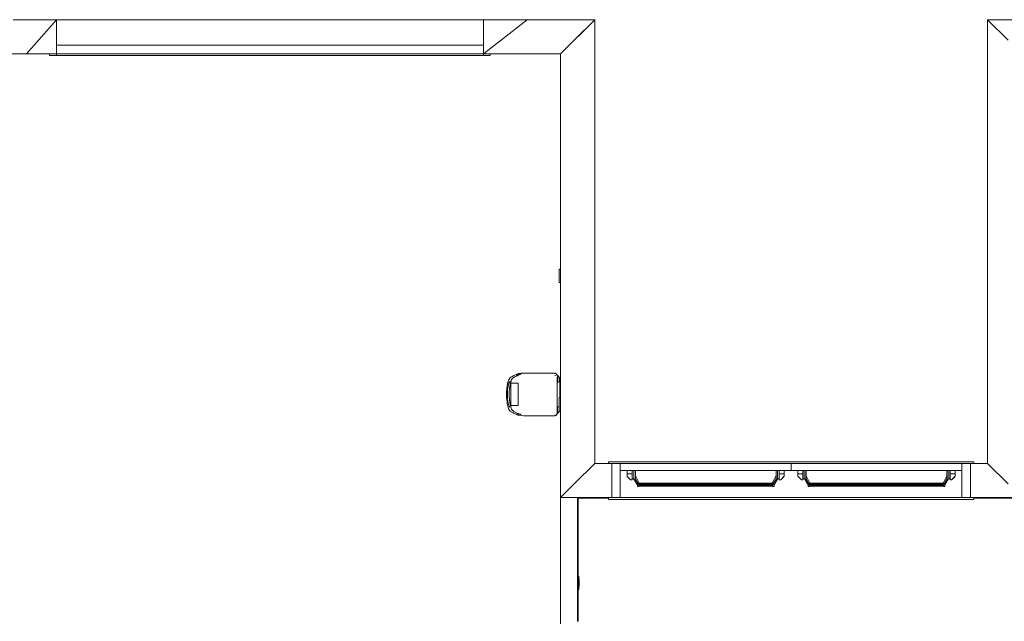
# Model space of a CAD drawing. Header units: millimetres. Extents: x 659 to 1031, y -73 to 11.
# Tile 10 of 141: x 700 to 712, y -48 to -41. Entities that reach past the tile are written whole.
import ezdxf

# ---------------------------------------------------------------- set-up
doc = ezdxf.new("R2010")
doc.units = ezdxf.units.MM
doc.header["$MEASUREMENT"] = 0
for name, color, linetype, lineweight in [('IFC-Elemento construtivo genérico-Contorno', 253, 'Continuous', 5), ('IFC-Elemento de mobília-Contorno', 152, 'Continuous', 5), ('IFC-Janela-Contorno', 142, 'Continuous', 5), ('IFC-Laje-Contorno', 134, 'Continuous', 5), ('IFC-Parede padrão-Contorno', 44, 'Continuous', 5), ('IFC-Porta-Contorno', 142, 'Continuous', 5), ('IFC-Viga-Contorno', 66, 'Continuous', 5)]:
    doc.layers.add(name, color=color, linetype=linetype, lineweight=lineweight)

msp = doc.modelspace()

# ---------------------------------------------------------------- linework, layer by layer
at = {"layer": 'IFC-Elemento construtivo genérico-Contorno', "color": 8, "lineweight": 5}
for p, q in [((706.592, -43.654), (706.593, -43.654)), ((706.592, -43.744), (706.592, -43.654)), ((706.593, -43.777), (706.593, -43.621)), ((706.593, -43.621), (706.609, -43.621)), ((706.592, -43.744), (706.593, -43.744)), ((706.593, -43.777), (706.609, -43.777)), ((706.592, -45.164), (706.593, -45.164)), ((706.592, -45.254), (706.592, -45.164)), ((706.593, -45.287), (706.593, -45.131)), ((706.593, -45.131), (706.609, -45.131)), ((706.592, -45.254), (706.593, -45.254)), ((706.593, -45.287), (706.609, -45.287)), ((706.815, -47.219), (706.825, -47.219)), ((706.825, -47.375), (706.825, -47.219)), ((706.825, -47.252), (706.827, -47.252)), ((706.827, -47.342), (706.827, -47.252)), ((706.815, -47.375), (706.825, -47.375)), ((706.825, -47.342), (706.827, -47.342))]:
    msp.add_line(p, q, dxfattribs=at)
at = {"layer": 'IFC-Elemento de mobília-Contorno', "color": 8, "lineweight": 5}
for p, q in [((706.105, -44.851), (706.114, -44.848)), ((706.11, -44.866), (706.114, -44.848)), ((706.11, -44.849), (706.114, -44.848)), ((706.114, -44.848), (706.12, -44.847)), ((706.114, -44.848), (706.118, -44.847)), ((706.118, -44.847), (706.122, -44.846)), ((706.12, -44.847), (706.126, -44.845)), ((706.12, -44.847), (706.123, -44.846)), ((706.122, -44.846), (706.127, -44.846)), ((706.123, -44.846), (706.129, -44.846)), ((706.126, -44.845), (706.137, -44.843)), ((706.127, -44.846), (706.127, -44.846)), ((706.129, -44.846), (706.13, -44.846)), ((706.129, -44.846), (706.14, -44.848)), ((706.133, -44.847), (706.137, -44.848)), ((706.137, -44.843), (706.15, -44.842)), ((706.137, -44.848), (706.142, -44.849)), ((706.14, -44.848), (706.141, -44.849)), ((706.15, -44.842), (706.176, -44.84)), ((706.176, -44.84), (706.205, -44.839)), ((706.205, -44.839), (706.227, -44.84)), ((706.225, -44.84), (706.255, -44.84)), ((706.227, -44.84), (706.547, -44.84)), ((706.546, -44.85), (706.547, -44.843)), ((706.546, -44.85), (706.547, -44.847)), ((706.547, -44.84), (706.547, -44.841)), ((706.547, -44.84), (706.547, -44.843)), ((706.547, -44.84), (706.555, -44.843)), ((706.547, -44.841), (706.547, -44.843)), ((706.547, -44.847), (706.547, -44.843)), ((706.555, -44.845), (706.555, -44.843)), ((706.555, -44.843), (706.571, -44.862)), ((705.984, -44.988), (705.993, -44.948)), ((705.993, -44.948), (706.005, -44.914)), ((705.995, -44.944), (705.996, -44.937)), ((705.996, -44.937), (706.004, -44.917)), ((705.996, -44.937), (706.002, -44.922)), ((705.998, -44.981), (706.004, -44.959)), ((706.004, -44.917), (706.005, -44.914)), ((706.004, -44.959), (706.011, -44.946)), ((706.005, -44.914), (706.015, -44.899)), ((706.005, -44.914), (706.007, -44.909)), ((706.006, -44.912), (706.007, -44.909)), ((706.007, -44.909), (706.011, -44.906)), ((706.011, -44.946), (706.019, -44.938)), ((706.015, -44.899), (706.02, -44.895)), ((706.018, -44.974), (706.025, -44.957)), ((706.02, -44.895), (706.021, -44.893)), ((706.021, -44.893), (706.023, -44.892)), ((706.023, -44.892), (706.026, -44.889)), ((706.025, -44.957), (706.028, -44.954)), ((706.026, -44.889), (706.051, -44.875)), ((706.026, -44.959), (706.069, -44.959)), ((706.026, -45.089), (706.026, -44.959)), ((706.027, -44.959), (706.028, -44.949)), ((706.028, -44.959), (706.029, -44.942)), ((706.029, -44.939), (706.03, -44.935)), ((706.029, -44.941), (706.029, -44.939)), ((706.029, -44.942), (706.029, -44.941)), ((706.03, -44.935), (706.032, -44.925)), ((706.032, -44.923), (706.039, -44.911)), ((706.032, -44.923), (706.032, -44.923)), ((706.032, -44.924), (706.032, -44.923)), ((706.032, -44.925), (706.032, -44.924)), ((706.036, -44.884), (706.044, -44.878)), ((706.039, -44.911), (706.048, -44.901)), ((706.041, -44.908), (706.044, -44.905)), ((706.041, -44.908), (706.041, -44.908)), ((706.044, -44.878), (706.089, -44.856)), ((706.044, -44.878), (706.055, -44.872)), ((706.048, -44.901), (706.05, -44.9)), ((706.05, -44.9), (706.052, -44.898)), ((706.051, -44.875), (706.053, -44.874)), ((706.052, -44.898), (706.055, -44.896)), ((706.055, -44.872), (706.089, -44.856)), ((706.055, -44.896), (706.059, -44.893)), ((706.059, -44.893), (706.063, -44.891)), ((706.063, -44.891), (706.067, -44.888)), ((706.067, -44.888), (706.072, -44.885)), ((706.069, -44.959), (706.112, -44.959)), ((706.072, -44.885), (706.076, -44.883)), ((706.076, -44.883), (706.117, -44.863)), ((706.087, -44.857), (706.096, -44.854)), ((706.089, -44.856), (706.105, -44.851)), ((706.089, -44.856), (706.096, -44.853)), ((706.094, -44.874), (706.096, -44.854)), ((706.096, -44.853), (706.105, -44.851)), ((706.1, -44.871), (706.103, -44.851)), ((706.101, -44.87), (706.103, -44.851)), ((706.102, -44.852), (706.103, -44.851)), ((706.103, -44.851), (706.11, -44.849)), ((706.103, -44.87), (706.114, -44.864)), ((706.106, -44.868), (706.11, -44.849)), ((706.112, -45.089), (706.112, -44.959)), ((706.114, -44.864), (706.115, -44.863)), ((706.117, -44.863), (706.122, -44.861)), ((706.122, -44.861), (706.134, -44.856)), ((706.122, -44.861), (706.122, -44.861)), ((706.134, -44.856), (706.137, -44.856)), ((706.137, -44.856), (706.138, -44.855)), ((706.138, -44.855), (706.147, -44.852)), ((706.142, -44.849), (706.144, -44.851)), ((706.144, -44.85), (706.144, -44.85)), ((706.144, -44.85), (706.147, -44.852)), ((706.146, -44.852), (706.146, -44.852)), ((706.547, -44.87), (706.547, -44.864)), ((706.571, -44.862), (706.571, -44.863)), ((706.571, -44.863), (706.571, -44.862)), ((706.571, -44.863), (706.571, -44.862)), ((706.571, -44.863), (706.574, -44.864)), ((706.571, -44.865), (706.571, -44.863)), ((706.571, -44.869), (706.571, -44.863)), ((706.571, -44.863), (706.574, -44.864)), ((706.571, -44.867), (706.571, -44.865)), ((706.571, -44.869), (706.571, -44.867)), ((706.571, -44.871), (706.571, -44.869)), ((706.571, -44.869), (706.572, -44.878)), ((706.571, -44.871), (706.572, -44.878)), ((706.571, -44.887), (706.572, -44.878)), ((706.571, -44.904), (706.571, -44.887)), ((706.571, -45.316), (706.571, -44.887)), ((706.571, -44.967), (706.571, -44.904)), ((706.571, -44.944), (706.572, -44.944)), ((706.571, -44.944), (706.579, -44.944)), ((706.571, -44.944), (706.572, -44.944)), ((706.572, -44.868), (706.586, -44.883)), ((706.572, -44.885), (706.572, -44.868)), ((706.572, -44.868), (706.572, -44.868)), ((706.572, -44.868), (706.572, -44.869)), ((706.572, -44.868), (706.572, -44.869)), ((706.572, -44.869), (706.572, -44.869)), ((706.572, -44.87), (706.572, -44.869)), ((706.572, -44.869), (706.572, -44.869)), ((706.572, -44.87), (706.572, -44.87)), ((706.572, -44.871), (706.572, -44.87)), ((706.572, -44.872), (706.572, -44.871)), ((706.572, -44.873), (706.572, -44.872)), ((706.572, -44.873), (706.572, -44.875)), ((706.572, -44.877), (706.572, -44.875)), ((706.572, -44.879), (706.572, -44.877)), ((706.572, -44.88), (706.572, -44.879)), ((706.572, -44.884), (706.572, -44.88)), ((706.572, -44.887), (706.572, -44.884)), ((706.572, -44.885), (706.572, -44.932)), ((706.572, -44.89), (706.572, -44.887)), ((706.572, -44.894), (706.572, -44.89)), ((706.572, -44.899), (706.572, -44.894)), ((706.572, -44.903), (706.572, -44.899)), ((706.572, -44.905), (706.572, -44.903)), ((706.572, -44.911), (706.572, -44.905)), ((706.572, -44.918), (706.572, -44.911)), ((706.572, -44.924), (706.572, -44.918)), ((706.572, -44.927), (706.572, -44.924)), ((706.572, -44.93), (706.572, -44.927)), ((706.572, -44.933), (706.572, -44.93)), ((706.572, -44.935), (706.572, -44.933)), ((706.572, -44.937), (706.572, -44.935)), ((706.572, -44.939), (706.572, -44.937)), ((706.572, -44.939), (706.572, -44.941)), ((706.572, -44.943), (706.572, -44.939)), ((706.572, -44.943), (706.572, -44.941)), ((706.572, -44.944), (706.572, -44.943)), ((706.572, -44.944), (706.572, -44.944)), ((706.572, -44.944), (706.572, -44.944)), ((706.572, -44.944), (706.572, -44.944)), ((706.574, -44.864), (706.579, -44.868)), ((706.574, -44.864), (706.575, -44.865)), ((706.575, -44.865), (706.579, -44.868)), ((706.575, -44.865), (706.579, -44.868)), ((706.577, -44.944), (706.579, -44.944)), ((706.579, -44.868), (706.583, -44.873)), ((706.579, -44.868), (706.582, -44.872)), ((706.579, -44.868), (706.582, -44.872)), ((706.579, -44.944), (706.586, -44.944)), ((706.582, -44.872), (706.583, -44.873)), ((706.583, -44.873), (706.587, -44.879)), ((706.583, -44.873), (706.583, -44.874)), ((706.583, -44.874), (706.587, -44.879)), ((706.586, -44.883), (706.594, -44.89)), ((706.586, -44.944), (706.594, -44.943)), ((706.587, -44.879), (706.589, -44.882)), ((706.587, -44.879), (706.589, -44.882)), ((706.587, -44.879), (706.587, -44.879)), ((706.589, -44.882), (706.592, -44.888)), ((706.589, -44.882), (706.592, -44.888)), ((706.592, -44.888), (706.594, -44.89)), ((706.592, -44.888), (706.593, -44.889)), ((706.593, -44.889), (706.596, -44.894)), ((706.594, -44.89), (706.596, -44.894)), ((706.594, -44.89), (706.594, -44.89)), ((706.594, -44.891), (706.594, -44.89)), ((706.594, -44.89), (706.594, -44.89)), ((706.594, -44.892), (706.594, -44.891)), ((706.594, -44.891), (706.594, -44.891)), ((706.594, -44.891), (706.594, -44.891)), ((706.594, -44.892), (706.594, -44.892)), ((706.594, -44.893), (706.594, -44.892)), ((706.594, -44.894), (706.594, -44.893)), ((706.594, -44.896), (706.594, -44.894)), ((706.594, -44.897), (706.594, -44.896)), ((706.594, -44.898), (706.594, -44.897)), ((706.594, -44.9), (706.594, -44.898)), ((706.594, -44.902), (706.594, -44.9)), ((706.594, -44.904), (706.594, -44.902)), ((706.594, -44.906), (706.594, -44.904)), ((706.594, -44.909), (706.594, -44.906)), ((706.594, -44.911), (706.594, -44.909)), ((706.594, -44.913), (706.594, -44.911)), ((706.594, -44.917), (706.594, -44.913)), ((706.594, -44.921), (706.594, -44.917)), ((706.594, -44.925), (706.594, -44.921)), ((706.594, -44.928), (706.594, -44.925)), ((706.594, -44.93), (706.594, -44.928)), ((706.594, -44.933), (706.594, -44.93)), ((706.594, -44.935), (706.594, -44.933)), ((706.594, -44.938), (706.594, -44.935)), ((706.594, -44.939), (706.594, -44.938)), ((706.594, -44.941), (706.594, -44.939)), ((706.594, -44.942), (706.594, -44.941)), ((706.594, -44.943), (706.594, -44.942)), ((706.594, -44.943), (706.594, -44.943)), ((706.596, -44.894), (706.597, -44.898)), ((706.596, -44.894), (706.597, -44.898)), ((706.597, -44.898), (706.6, -44.905)), ((706.597, -44.898), (706.598, -44.9)), ((706.598, -44.9), (706.6, -44.905)), ((706.6, -44.905), (706.601, -44.911)), ((706.6, -44.905), (706.601, -44.908)), ((706.601, -44.908), (706.601, -44.911)), ((706.601, -44.911), (706.602, -44.915)), ((706.602, -45.107), (706.602, -44.915)), ((705.976, -45.107), (705.977, -45.061)), ((705.976, -45.089), (705.977, -45.078)), ((705.977, -45.045), (705.979, -45.032)), ((705.977, -45.055), (705.977, -45.045)), ((705.977, -45.055), (705.977, -45.045)), ((705.977, -45.061), (705.977, -45.055)), ((705.979, -45.027), (705.98, -45.021)), ((705.979, -45.032), (705.979, -45.027)), ((705.98, -45.021), (705.982, -45.006)), ((705.982, -45.006), (705.983, -44.997)), ((705.983, -44.997), (705.984, -44.988)), ((705.986, -44.979), (705.987, -44.973)), ((705.987, -44.973), (705.99, -44.964)), ((705.988, -45.068), (705.99, -45.039)), ((705.988, -45.107), (705.988, -45.068)), ((705.99, -45.039), (705.994, -45.007)), ((705.994, -45.007), (705.998, -44.981)), ((706.007, -45.099), (706.008, -45.061)), ((706.007, -45.099), (706.008, -45.064)), ((706.008, -45.064), (706.011, -45.023)), ((706.01, -45.035), (706.011, -45.021)), ((706.011, -45.023), (706.018, -44.974)), ((706.015, -44.991), (706.018, -44.977)), ((706.018, -44.977), (706.021, -44.967)), ((706.571, -45.092), (706.571, -44.967)), ((706.602, -44.993), (706.609, -44.993)), ((706.602, -44.998), (706.609, -44.998)), ((706.602, -45.004), (706.609, -45.004)), ((706.602, -45.007), (706.609, -45.007)), ((706.602, -45.007), (706.609, -45.007)), ((705.976, -45.099), (705.977, -45.085)), ((705.976, -45.099), (705.976, -45.089)), ((705.976, -45.099), (705.976, -45.103)), ((705.976, -45.107), (705.977, -45.118)), ((705.977, -45.118), (705.978, -45.138)), ((705.978, -45.138), (705.979, -45.146)), ((705.979, -45.146), (705.979, -45.154)), ((705.979, -45.154), (705.983, -45.178)), ((705.983, -45.178), (705.983, -45.183)), ((705.983, -45.183), (705.984, -45.185)), ((705.984, -45.185), (705.985, -45.192)), ((705.985, -45.192), (705.99, -45.215)), ((705.988, -45.107), (705.99, -45.14)), ((705.99, -45.14), (705.994, -45.174)), ((705.994, -45.174), (706.001, -45.209)), ((706.007, -45.093), (706.008, -45.11)), ((706.007, -45.099), (706.011, -45.155)), ((706.01, -45.143), (706.011, -45.159)), ((706.011, -45.155), (706.018, -45.205)), ((706.015, -45.186), (706.018, -45.202)), ((706.026, -45.219), (706.026, -45.089)), ((706.112, -45.219), (706.112, -45.089)), ((706.571, -45.245), (706.571, -45.092)), ((706.602, -45.131), (706.602, -45.107)), ((705.99, -45.215), (705.99, -45.217)), ((705.99, -45.217), (705.992, -45.226)), ((705.992, -45.226), (705.995, -45.236)), ((705.995, -45.236), (705.997, -45.242)), ((705.997, -45.242), (706.005, -45.265)), ((705.998, -45.246), (705.999, -45.249)), ((705.999, -45.249), (706.001, -45.254)), ((705.999, -45.249), (706.003, -45.261)), ((706.001, -45.209), (706.006, -45.226)), ((706.003, -45.261), (706.008, -45.269)), ((706.005, -45.265), (706.015, -45.28)), ((706.006, -45.226), (706.016, -45.238)), ((706.006, -45.266), (706.008, -45.269)), ((706.008, -45.269), (706.011, -45.274)), ((706.015, -45.28), (706.02, -45.284)), ((706.018, -45.202), (706.021, -45.212)), ((706.018, -45.205), (706.025, -45.222)), ((706.02, -45.284), (706.022, -45.287)), ((706.022, -45.287), (706.025, -45.288)), ((706.025, -45.222), (706.028, -45.225)), ((706.025, -45.288), (706.025, -45.289)), ((706.025, -45.289), (706.046, -45.301)), ((706.026, -45.219), (706.069, -45.219)), ((706.026, -45.223), (706.028, -45.225)), ((706.027, -45.219), (706.028, -45.229)), ((706.027, -45.219), (706.028, -45.222)), ((706.028, -45.229), (706.029, -45.234)), ((706.029, -45.234), (706.029, -45.24)), ((706.029, -45.24), (706.031, -45.251)), ((706.031, -45.25), (706.031, -45.252)), ((706.031, -45.251), (706.031, -45.251)), ((706.031, -45.252), (706.034, -45.258)), ((706.034, -45.258), (706.035, -45.261)), ((706.035, -45.261), (706.037, -45.266)), ((706.035, -45.261), (706.035, -45.261)), ((706.037, -45.266), (706.041, -45.27)), ((706.041, -45.27), (706.041, -45.271)), ((706.041, -45.271), (706.044, -45.273)), ((706.044, -45.273), (706.048, -45.277)), ((706.046, -45.301), (706.087, -45.321)), ((706.048, -45.277), (706.051, -45.279)), ((706.05, -45.303), (706.058, -45.308)), ((706.051, -45.279), (706.054, -45.282)), ((706.054, -45.282), (706.059, -45.285)), ((706.058, -45.308), (706.084, -45.32)), ((706.059, -45.285), (706.064, -45.289)), ((706.064, -45.289), (706.072, -45.293)), ((706.069, -45.219), (706.112, -45.219)), ((706.072, -45.293), (706.077, -45.296)), ((706.077, -45.296), (706.094, -45.304)), ((706.094, -45.304), (706.113, -45.314)), ((706.1, -45.308), (706.103, -45.327)), ((706.101, -45.308), (706.103, -45.327)), ((706.571, -45.234), (706.572, -45.234)), ((706.571, -45.234), (706.572, -45.234)), ((706.571, -45.234), (706.579, -45.234)), ((706.571, -45.282), (706.571, -45.245)), ((706.571, -45.295), (706.571, -45.282)), ((706.571, -45.305), (706.571, -45.295)), ((706.571, -45.309), (706.571, -45.295)), ((706.571, -45.305), (706.571, -45.309)), ((706.571, -45.312), (706.571, -45.309)), ((706.572, -45.234), (706.572, -45.234)), ((706.572, -45.235), (706.572, -45.234)), ((706.572, -45.236), (706.572, -45.235)), ((706.572, -45.237), (706.572, -45.236)), ((706.572, -45.239), (706.572, -45.237)), ((706.572, -45.241), (706.572, -45.239)), ((706.572, -45.244), (706.572, -45.241)), ((706.572, -45.246), (706.572, -45.244)), ((706.572, -45.289), (706.572, -45.245)), ((706.572, -45.249), (706.572, -45.246)), ((706.572, -45.255), (706.572, -45.249)), ((706.572, -45.261), (706.572, -45.255)), ((706.572, -45.275), (706.572, -45.267)), ((706.572, -45.282), (706.572, -45.275)), ((706.572, -45.287), (706.572, -45.282)), ((706.572, -45.29), (706.572, -45.287)), ((706.572, -45.291), (706.572, -45.289)), ((706.572, -45.293), (706.572, -45.29)), ((706.572, -45.299), (706.572, -45.291)), ((706.572, -45.293), (706.572, -45.297)), ((706.572, -45.31), (706.586, -45.296)), ((706.572, -45.299), (706.572, -45.297)), ((706.572, -45.301), (706.572, -45.299)), ((706.572, -45.299), (706.572, -45.31)), ((706.572, -45.303), (706.572, -45.301)), ((706.572, -45.304), (706.572, -45.303)), ((706.572, -45.306), (706.572, -45.304)), ((706.572, -45.307), (706.572, -45.306)), ((706.572, -45.308), (706.572, -45.307)), ((706.572, -45.309), (706.572, -45.308)), ((706.572, -45.309), (706.572, -45.309)), ((706.572, -45.31), (706.572, -45.309)), ((706.579, -45.234), (706.586, -45.235)), ((706.579, -45.31), (706.583, -45.305)), ((706.579, -45.31), (706.582, -45.307)), ((706.579, -45.31), (706.582, -45.307)), ((706.582, -45.307), (706.583, -45.305)), ((706.583, -45.305), (706.587, -45.3)), ((706.583, -45.305), (706.587, -45.3)), ((706.583, -45.305), (706.583, -45.305)), ((706.586, -45.235), (706.592, -45.235)), ((706.586, -45.296), (706.594, -45.288)), ((706.587, -45.3), (706.589, -45.296)), ((706.587, -45.3), (706.589, -45.296)), ((706.587, -45.3), (706.587, -45.3)), ((706.589, -45.296), (706.592, -45.291)), ((706.589, -45.296), (706.592, -45.291)), ((706.592, -45.291), (706.593, -45.289)), ((706.592, -45.291), (706.593, -45.29)), ((706.593, -45.29), (706.594, -45.287)), ((706.594, -45.288), (706.594, -45.287)), ((706.594, -45.287), (706.594, -45.287)), ((706.594, -45.288), (706.594, -45.287)), ((706.594, -45.288), (706.594, -45.288)), ((706.594, -45.288), (706.594, -45.288)), ((706.084, -45.32), (706.101, -45.327)), ((706.096, -45.325), (706.103, -45.327)), ((706.101, -45.327), (706.114, -45.33)), ((706.101, -45.327), (706.109, -45.329)), ((706.106, -45.311), (706.11, -45.329)), ((706.108, -45.329), (706.11, -45.329)), ((706.109, -45.312), (706.114, -45.33)), ((706.11, -45.329), (706.114, -45.33)), ((706.113, -45.314), (706.117, -45.316)), ((706.114, -45.33), (706.122, -45.332)), ((706.114, -45.33), (706.118, -45.331)), ((706.117, -45.316), (706.121, -45.318)), ((706.117, -45.331), (706.124, -45.333)), ((706.118, -45.331), (706.122, -45.332)), ((706.121, -45.318), (706.135, -45.322)), ((706.122, -45.332), (706.128, -45.332)), ((706.122, -45.332), (706.127, -45.332)), ((706.124, -45.333), (706.151, -45.337)), ((706.127, -45.332), (706.13, -45.332)), ((706.128, -45.332), (706.133, -45.332)), ((706.133, -45.332), (706.141, -45.33)), ((706.133, -45.332), (706.137, -45.331)), ((706.135, -45.322), (706.14, -45.324)), ((706.137, -45.331), (706.142, -45.329)), ((706.14, -45.324), (706.145, -45.326)), ((706.141, -45.33), (706.142, -45.329)), ((706.142, -45.329), (706.146, -45.327)), ((706.145, -45.326), (706.146, -45.327)), ((706.151, -45.337), (706.175, -45.339)), ((706.175, -45.339), (706.205, -45.339)), ((706.205, -45.339), (706.228, -45.339)), ((706.228, -45.339), (706.547, -45.339)), ((706.547, -45.329), (706.547, -45.332)), ((706.547, -45.332), (706.547, -45.334)), ((706.547, -45.339), (706.555, -45.335)), ((706.555, -45.335), (706.571, -45.316)), ((706.555, -45.334), (706.555, -45.335)), ((706.571, -45.314), (706.571, -45.312)), ((706.571, -45.316), (706.574, -45.314)), ((706.571, -45.316), (706.571, -45.314)), ((706.571, -45.316), (706.574, -45.314)), ((706.571, -45.316), (706.571, -45.316)), ((706.572, -45.31), (706.572, -45.31)), ((706.574, -45.314), (706.579, -45.31)), ((706.574, -45.314), (706.575, -45.313)), ((706.574, -45.314), (706.574, -45.314)), ((706.575, -45.313), (706.579, -45.31)), ((706.575, -45.313), (706.579, -45.31))]:
    msp.add_line(p, q, dxfattribs=at)
at = {"layer": 'IFC-Janela-Contorno', "color": 8, "lineweight": 5}
for p, q in [((700.707, -40.999), (705.707, -40.999)), ((700.627, -41.118), (700.627, -41.099)), ((700.627, -41.099), (700.707, -41.099)), ((700.627, -41.119), (700.627, -41.118)), ((700.627, -41.119), (700.707, -41.119)), ((700.707, -41.099), (705.707, -41.099)), ((700.707, -41.103), (700.707, -41.099)), ((700.707, -41.115), (700.707, -41.102)), ((700.707, -41.119), (700.707, -41.103)), ((700.707, -41.119), (704.675, -41.119)), ((704.14, -41.119), (704.675, -41.119)), ((704.675, -41.119), (705.707, -41.119)), ((705.687, -41.099), (705.787, -41.099)), ((705.707, -41.115), (705.707, -41.099)), ((705.707, -41.119), (705.707, -41.103)), ((705.707, -41.119), (705.707, -41.115)), ((705.707, -41.119), (705.783, -41.119)), ((705.783, -41.119), (705.787, -41.119)), ((705.787, -41.119), (705.787, -41.099)), ((705.787, -41.099), (705.787, -41.099)), ((705.787, -41.102), (705.787, -41.099))]:
    msp.add_line(p, q, dxfattribs=at)
at = {"layer": 'IFC-Laje-Contorno', "color": 8, "lineweight": 5}
for p, q in [((705.707, -40.699), (706.217, -40.699)), ((707.009, -44.852), (707.009, -43.602)), ((707.009, -45.899), (707.169, -45.899)), ((711.449, -45.899), (711.609, -45.899))]:
    msp.add_line(p, q, dxfattribs=at)
at = {"layer": 'IFC-Parede padrão-Contorno', "color": 8, "lineweight": 5}
for p, q in [((700.198, -40.699), (700.707, -40.699)), ((700.355, -41.099), (700.707, -40.699)), ((700.707, -41.099), (700.707, -40.699)), ((700.707, -40.699), (705.707, -40.699)), ((705.707, -41.099), (705.707, -40.699)), ((705.707, -41.099), (706.217, -40.699)), ((705.707, -40.699), (706.217, -40.699)), ((706.217, -40.699), (707.009, -40.699)), ((706.609, -41.099), (707.009, -40.699)), ((706.769, -40.939), (707.009, -40.699)), ((707.009, -43.819), (707.009, -40.699)), ((711.609, -40.699), (711.849, -40.939)), ((711.609, -40.699), (712.709, -40.699)), ((711.609, -40.699), (711.849, -40.939)), ((711.609, -43.819), (711.609, -40.699)), ((706.609, -41.099), (706.769, -40.939)), ((699.806, -41.099), (700.355, -41.099)), ((700.355, -41.099), (700.707, -41.099)), ((700.355, -41.099), (700.707, -41.099)), ((705.707, -41.099), (706.06, -41.099)), ((706.06, -41.099), (706.609, -41.099)), ((706.609, -44.219), (706.609, -41.099)), ((707.009, -45.899), (707.009, -43.819)), ((711.609, -45.899), (711.609, -43.819)), ((706.609, -46.299), (706.609, -44.219)), ((706.769, -46.139), (707.009, -45.899)), ((707.009, -45.899), (707.089, -45.899)), ((707.089, -45.899), (707.169, -45.899)), ((711.449, -45.899), (711.609, -45.899)), ((711.609, -45.899), (711.849, -46.139)), ((706.609, -46.299), (706.769, -46.139)), ((706.609, -47.741), (706.609, -46.299)), ((706.609, -46.299), (706.849, -46.299)), ((706.809, -47.741), (706.809, -46.299)), ((706.849, -46.299), (707.209, -46.299)), ((711.423, -46.299), (712.009, -46.299)), ((706.609, -47.776), (706.609, -47.741)), ((706.809, -47.752), (706.809, -47.741))]:
    msp.add_line(p, q, dxfattribs=at)
at = {"layer": 'IFC-Porta-Contorno', "color": 8, "lineweight": 5}
for p, q in [((707.169, -45.879), (711.449, -45.879)), ((707.169, -45.899), (707.169, -45.879)), ((711.449, -45.899), (711.449, -45.879)), ((707.169, -45.899), (711.449, -45.899)), ((707.209, -46.299), (707.209, -45.899)), ((707.309, -46.299), (707.309, -45.899)), ((707.309, -45.979), (709.309, -45.979)), ((707.389, -46.019), (707.389, -45.979)), ((707.447, -46.019), (707.447, -45.979)), ((707.449, -45.982), (707.449, -45.981)), ((707.449, -45.981), (707.469, -45.981)), ((707.449, -45.991), (707.449, -45.982)), ((707.449, -46.005), (707.449, -45.991)), ((707.469, -45.981), (707.485, -45.981)), ((707.469, -45.982), (707.469, -45.981)), ((707.469, -45.991), (707.469, -45.982)), ((707.469, -46.005), (707.469, -45.991)), ((707.485, -45.982), (707.485, -45.981)), ((707.485, -45.991), (707.485, -45.982)), ((707.485, -46.005), (707.485, -45.991)), ((709.133, -45.981), (709.149, -45.981)), ((709.133, -45.982), (709.133, -45.981)), ((709.133, -45.991), (709.133, -45.982)), ((709.133, -46.005), (709.133, -45.991)), ((709.149, -45.982), (709.149, -45.981)), ((709.149, -45.981), (709.169, -45.981)), ((709.149, -45.991), (709.149, -45.982)), ((709.149, -46.005), (709.149, -45.991)), ((709.169, -45.982), (709.169, -45.981)), ((709.169, -45.991), (709.169, -45.982)), ((709.169, -46.005), (709.169, -45.991)), ((709.171, -46.019), (709.171, -45.979)), ((709.229, -46.019), (709.229, -45.979)), ((709.309, -45.979), (709.309, -45.899)), ((709.309, -45.979), (711.309, -45.979)), ((709.389, -46.019), (709.389, -45.979)), ((709.447, -46.019), (709.447, -45.979)), ((709.449, -45.982), (709.449, -45.981)), ((709.449, -45.981), (709.469, -45.981)), ((709.449, -45.991), (709.449, -45.982)), ((709.449, -46.005), (709.449, -45.991)), ((709.469, -45.982), (709.469, -45.981)), ((709.469, -45.981), (709.485, -45.981)), ((709.469, -45.991), (709.469, -45.982)), ((709.469, -46.005), (709.469, -45.991)), ((709.485, -45.982), (709.485, -45.981)), ((709.485, -45.991), (709.485, -45.982)), ((709.485, -46.005), (709.485, -45.991)), ((711.133, -45.981), (711.149, -45.981)), ((711.133, -45.982), (711.133, -45.981)), ((711.133, -45.991), (711.133, -45.982)), ((711.133, -46.005), (711.133, -45.991)), ((711.149, -45.981), (711.169, -45.981)), ((711.149, -45.982), (711.149, -45.981)), ((711.149, -45.991), (711.149, -45.982)), ((711.149, -46.005), (711.149, -45.991)), ((711.169, -45.982), (711.169, -45.981)), ((711.169, -45.991), (711.169, -45.982)), ((711.169, -46.005), (711.169, -45.991)), ((711.171, -46.019), (711.171, -45.979)), ((711.229, -46.019), (711.229, -45.979)), ((711.309, -46.299), (711.309, -45.899)), ((711.409, -46.299), (711.409, -45.899)), ((707.389, -46.019), (707.447, -46.019)), ((707.389, -46.026), (707.389, -46.019)), ((707.389, -46.038), (707.389, -46.026)), ((707.389, -46.049), (707.389, -46.038)), ((707.389, -46.049), (707.406, -46.065)), ((707.406, -46.065), (707.422, -46.081)), ((707.422, -46.081), (707.43, -46.089)), ((707.43, -46.089), (707.447, -46.089)), ((707.447, -46.026), (707.447, -46.019)), ((707.447, -46.038), (707.447, -46.026)), ((707.447, -46.065), (707.447, -46.038)), ((707.447, -46.081), (707.447, -46.065)), ((707.447, -46.089), (707.447, -46.081)), ((707.449, -46.024), (707.449, -46.005)), ((707.449, -46.043), (707.449, -46.024)), ((707.449, -46.06), (707.449, -46.043)), ((707.449, -46.073), (707.449, -46.06)), ((707.449, -46.08), (707.449, -46.073)), ((707.449, -46.08), (707.469, -46.08)), ((707.469, -46.024), (707.469, -46.005)), ((707.469, -46.043), (707.469, -46.024)), ((707.469, -46.06), (707.469, -46.043)), ((707.469, -46.073), (707.469, -46.06)), ((707.469, -46.08), (707.469, -46.073)), ((707.469, -46.084), (707.469, -46.08)), ((707.469, -46.084), (707.485, -46.084)), ((707.469, -46.084), (707.509, -46.15)), ((707.485, -46.024), (707.485, -46.005)), ((707.485, -46.043), (707.485, -46.024)), ((707.485, -46.084), (707.485, -46.043)), ((707.485, -46.06), (707.485, -46.043)), ((707.485, -46.043), (707.525, -46.12)), ((707.485, -46.073), (707.485, -46.06)), ((707.485, -46.08), (707.485, -46.073)), ((707.485, -46.084), (707.485, -46.08)), ((707.485, -46.084), (707.525, -46.15)), ((709.093, -46.12), (709.133, -46.043)), ((709.093, -46.15), (709.133, -46.084)), ((709.109, -46.15), (709.149, -46.084)), ((709.133, -46.024), (709.133, -46.005)), ((709.133, -46.043), (709.133, -46.024)), ((709.133, -46.06), (709.133, -46.043)), ((709.133, -46.073), (709.133, -46.06)), ((709.133, -46.08), (709.133, -46.073)), ((709.133, -46.084), (709.133, -46.08)), ((709.133, -46.084), (709.149, -46.084)), ((709.149, -46.024), (709.149, -46.005)), ((709.149, -46.043), (709.149, -46.024)), ((709.149, -46.06), (709.149, -46.043)), ((709.149, -46.073), (709.149, -46.06)), ((709.149, -46.08), (709.149, -46.073)), ((709.149, -46.08), (709.169, -46.08)), ((709.149, -46.084), (709.149, -46.08)), ((709.149, -46.084), (709.149, -46.08)), ((709.169, -46.024), (709.169, -46.005)), ((709.169, -46.043), (709.169, -46.024)), ((709.169, -46.06), (709.169, -46.043)), ((709.169, -46.073), (709.169, -46.06)), ((709.169, -46.08), (709.169, -46.073)), ((709.171, -46.019), (709.229, -46.019)), ((709.171, -46.026), (709.171, -46.019)), ((709.171, -46.038), (709.171, -46.026)), ((709.171, -46.065), (709.171, -46.038)), ((709.171, -46.081), (709.171, -46.065)), ((709.171, -46.089), (709.171, -46.081)), ((709.171, -46.089), (709.188, -46.089)), ((709.188, -46.089), (709.229, -46.049)), ((709.188, -46.089), (709.197, -46.081)), ((709.197, -46.081), (709.213, -46.065)), ((709.213, -46.065), (709.229, -46.049)), ((709.229, -46.026), (709.229, -46.019)), ((709.229, -46.038), (709.229, -46.026)), ((709.229, -46.049), (709.229, -46.038)), ((709.389, -46.019), (709.447, -46.019)), ((709.389, -46.026), (709.389, -46.019)), ((709.389, -46.038), (709.389, -46.026)), ((709.389, -46.049), (709.389, -46.038)), ((709.389, -46.049), (709.406, -46.065)), ((709.406, -46.065), (709.422, -46.081)), ((709.422, -46.081), (709.43, -46.089)), ((709.43, -46.089), (709.447, -46.089)), ((709.447, -46.026), (709.447, -46.019)), ((709.447, -46.038), (709.447, -46.026)), ((709.447, -46.065), (709.447, -46.038)), ((709.447, -46.081), (709.447, -46.065)), ((709.447, -46.089), (709.447, -46.081)), ((709.449, -46.024), (709.449, -46.005)), ((709.449, -46.043), (709.449, -46.024)), ((709.449, -46.06), (709.449, -46.043)), ((709.449, -46.073), (709.449, -46.06)), ((709.449, -46.08), (709.449, -46.073)), ((709.449, -46.08), (709.469, -46.08)), ((709.469, -46.024), (709.469, -46.005)), ((709.469, -46.043), (709.469, -46.024)), ((709.469, -46.06), (709.469, -46.043)), ((709.469, -46.073), (709.469, -46.06)), ((709.469, -46.08), (709.469, -46.073)), ((709.469, -46.084), (709.469, -46.08)), ((709.469, -46.084), (709.485, -46.084)), ((709.469, -46.084), (709.509, -46.15)), ((709.485, -46.024), (709.485, -46.005)), ((709.485, -46.043), (709.485, -46.024)), ((709.485, -46.084), (709.485, -46.043)), ((709.485, -46.06), (709.485, -46.043)), ((709.485, -46.043), (709.525, -46.12)), ((709.485, -46.073), (709.485, -46.06)), ((709.485, -46.08), (709.485, -46.073)), ((709.485, -46.084), (709.485, -46.08)), ((709.485, -46.084), (709.525, -46.15)), ((711.093, -46.12), (711.133, -46.043)), ((711.093, -46.15), (711.133, -46.084)), ((711.109, -46.15), (711.149, -46.084)), ((711.133, -46.024), (711.133, -46.005)), ((711.133, -46.043), (711.133, -46.024)), ((711.133, -46.06), (711.133, -46.043)), ((711.133, -46.073), (711.133, -46.06)), ((711.133, -46.08), (711.133, -46.073)), ((711.133, -46.084), (711.133, -46.08)), ((711.133, -46.084), (711.149, -46.084)), ((711.149, -46.024), (711.149, -46.005)), ((711.149, -46.043), (711.149, -46.024)), ((711.149, -46.06), (711.149, -46.043)), ((711.149, -46.073), (711.149, -46.06)), ((711.149, -46.08), (711.149, -46.073)), ((711.149, -46.08), (711.169, -46.08)), ((711.149, -46.084), (711.149, -46.08)), ((711.149, -46.084), (711.149, -46.08)), ((711.169, -46.024), (711.169, -46.005)), ((711.169, -46.043), (711.169, -46.024)), ((711.169, -46.06), (711.169, -46.043)), ((711.169, -46.073), (711.169, -46.06)), ((711.169, -46.08), (711.169, -46.073)), ((711.171, -46.019), (711.229, -46.019)), ((711.171, -46.026), (711.171, -46.019)), ((711.171, -46.038), (711.171, -46.026)), ((711.171, -46.065), (711.171, -46.038)), ((711.171, -46.081), (711.171, -46.065)), ((711.171, -46.089), (711.171, -46.081)), ((711.171, -46.089), (711.188, -46.089)), ((711.188, -46.089), (711.229, -46.049)), ((711.188, -46.089), (711.197, -46.081)), ((711.197, -46.081), (711.213, -46.065)), ((711.213, -46.065), (711.229, -46.049)), ((711.229, -46.026), (711.229, -46.019)), ((711.229, -46.038), (711.229, -46.026)), ((711.229, -46.049), (711.229, -46.038)), ((707.509, -46.15), (707.525, -46.15)), ((707.509, -46.164), (707.509, -46.15)), ((707.509, -46.169), (707.509, -46.164)), ((707.509, -46.169), (707.525, -46.169)), ((707.525, -46.15), (707.525, -46.12)), ((707.525, -46.13), (709.093, -46.13)), ((707.525, -46.136), (709.093, -46.136)), ((707.525, -46.149), (707.525, -46.136)), ((707.525, -46.149), (709.093, -46.149)), ((707.525, -46.162), (707.525, -46.149)), ((707.525, -46.164), (707.525, -46.15)), ((707.525, -46.162), (709.093, -46.162)), ((707.525, -46.166), (707.525, -46.162)), ((707.525, -46.169), (707.525, -46.164)), ((707.525, -46.169), (707.525, -46.166)), ((707.525, -46.166), (709.093, -46.166)), ((709.093, -46.15), (709.093, -46.12)), ((709.093, -46.15), (709.109, -46.15)), ((709.093, -46.164), (709.093, -46.15)), ((709.093, -46.169), (709.093, -46.164)), ((709.093, -46.169), (709.109, -46.169)), ((709.109, -46.162), (709.109, -46.15)), ((709.109, -46.164), (709.109, -46.15)), ((709.109, -46.169), (709.109, -46.162)), ((709.109, -46.169), (709.109, -46.164)), ((709.509, -46.15), (709.525, -46.15)), ((709.509, -46.164), (709.509, -46.15)), ((709.509, -46.169), (709.509, -46.164)), ((709.509, -46.169), (709.525, -46.169)), ((709.525, -46.15), (709.525, -46.12)), ((709.525, -46.13), (711.093, -46.13)), ((709.525, -46.136), (711.093, -46.136)), ((709.525, -46.149), (709.525, -46.136)), ((709.525, -46.149), (711.093, -46.149)), ((709.525, -46.162), (709.525, -46.149)), ((709.525, -46.164), (709.525, -46.15)), ((709.525, -46.162), (711.093, -46.162)), ((709.525, -46.166), (709.525, -46.162)), ((709.525, -46.169), (709.525, -46.164)), ((709.525, -46.169), (709.525, -46.166)), ((709.525, -46.166), (711.093, -46.166)), ((711.093, -46.15), (711.093, -46.12)), ((711.093, -46.15), (711.109, -46.15)), ((711.093, -46.164), (711.093, -46.15)), ((711.093, -46.169), (711.093, -46.164)), ((711.093, -46.169), (711.109, -46.169)), ((711.109, -46.162), (711.109, -46.15)), ((711.109, -46.164), (711.109, -46.15)), ((711.109, -46.169), (711.109, -46.162)), ((711.109, -46.169), (711.109, -46.164)), ((707.169, -46.299), (711.449, -46.299)), ((707.169, -46.319), (707.169, -46.299)), ((707.169, -46.319), (711.449, -46.319)), ((711.449, -46.319), (711.449, -46.299))]:
    msp.add_line(p, q, dxfattribs=at)
at = {"layer": 'IFC-Viga-Contorno', "color": 8, "lineweight": 5}
for p, q in [((706.809, -46.299), (706.815, -46.305)), ((706.815, -46.305), (707.169, -46.305)), ((706.815, -47.745), (706.815, -46.305)), ((711.449, -46.305), (717.381, -46.305)), ((706.809, -47.745), (706.809, -47.352)), ((706.809, -47.745), (706.815, -47.745))]:
    msp.add_line(p, q, dxfattribs=at)

doc.saveas('drawing.dxf')
